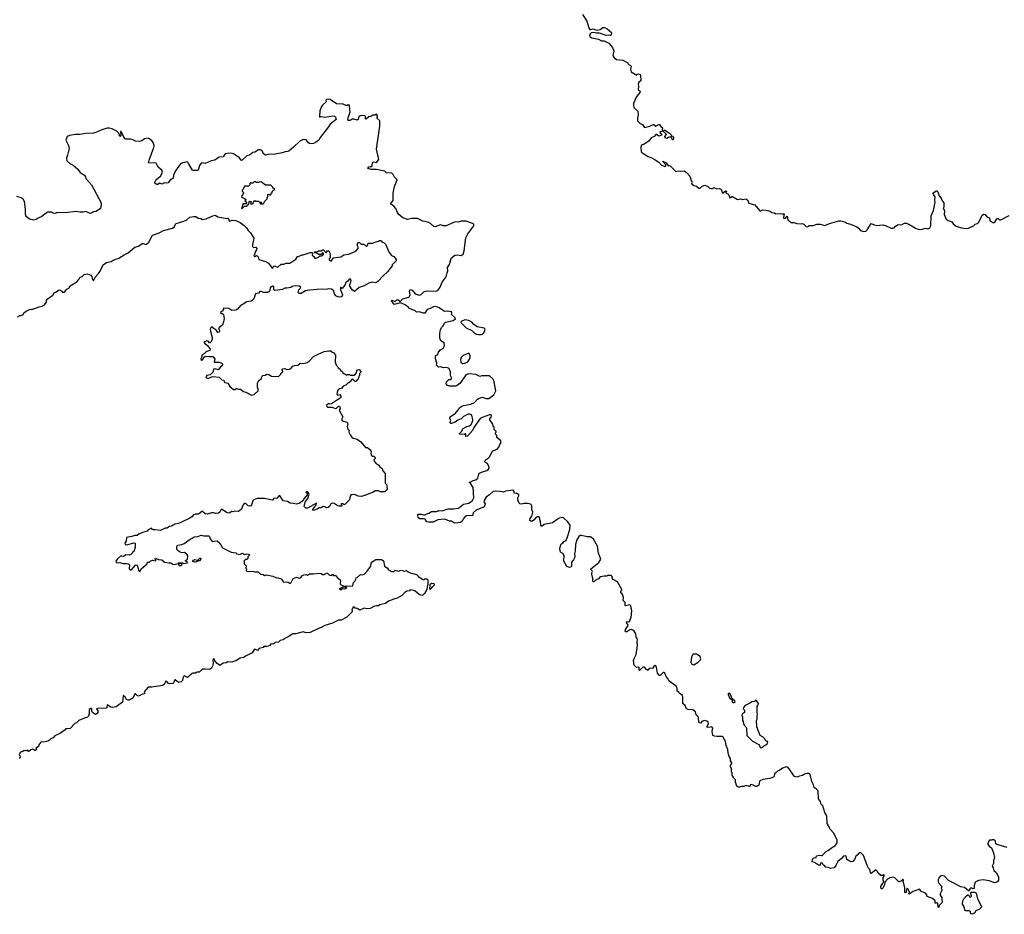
# Model space of a CAD drawing. Extents: x 1980017 to 2252640, y 74400 to 266395.
# Tile 37 of 256: x 2085195 to 2099464, y 110390 to 123349. Entities that reach past the tile are written whole.
import ezdxf

# ---------------------------------------------------------------- set-up
doc = ezdxf.new("R2010")
doc.units = 0

msp = doc.modelspace()

# ---------------------------------------------------------------- linework, layer by layer
at = {"layer": '0CON20XD'}
for points in [[(2093350, 123425), (2093415, 123330), (2093441, 123231), (2093455, 123208), (2093474, 123206), (2093505, 123219), (2093545, 123201), (2093565, 123199), (2093605, 123208), (2093645, 123238), (2093665, 123238), (2093705, 123220), (2093770, 123165), (2093768, 123125), (2093755, 123118), (2093725, 123124), (2093695, 123121), (2093595, 123152), (2093555, 123153), (2093515, 123163), (2093475, 123157), (2093465, 123150), (2093453, 123125), (2093455, 123105), (2093485, 123087), (2093585, 123068), (2093625, 123043), (2093665, 123043), (2093735, 123010), (2093787, 122945), (2093804, 122895), (2093793, 122825), (2093803, 122805), (2093845, 122771), (2093935, 122761), (2094006, 122726), (2094013, 122703), (2094047, 122687), (2094058, 122675), (2094046, 122634), (2094056, 122595), (2094112, 122562), (2094133, 122543), (2094145, 122562), (2094154, 122566), (2094186, 122556), (2094192, 122545), (2094196, 122465), (2094193, 122457), (2094167, 122443), (2094156, 122415), (2094161, 122385), (2094158, 122335), (2094165, 122324), (2094188, 122315), (2094184, 122296), (2094127, 122225), (2094091, 122135), (2094089, 122115), (2094096, 122076), (2094153, 122025), (2094157, 121975), (2094148, 121925), (2094150, 121885), (2094186, 121846), (2094219, 121829), (2094248, 121788), (2094325, 121807), (2094375, 121832), (2094385, 121832), (2094415, 121808), (2094455, 121833), (2094465, 121830), (2094485, 121802), (2094508, 121785), (2094504, 121754), (2094510, 121745), (2094505, 121730), (2094472, 121725), (2094475, 121710), (2094497, 121697), (2094502, 121685), (2094498, 121675), (2094455, 121664), (2094425, 121688), (2094415, 121688), (2094392, 121658), (2094345, 121636), (2094312, 121588), (2094245, 121547), (2094225, 121538), (2094215, 121540), (2094205, 121530), (2094198, 121505), (2094201, 121435), (2094215, 121420), (2094305, 121366), (2094358, 121348), (2094389, 121329), (2094458, 121285), (2094495, 121240), (2094525, 121230), (2094545, 121222), (2094557, 121233), (2094558, 121245), (2094514, 121294), (2094515, 121300), (2094562, 121275), (2094593, 121233), (2094615, 121237), (2094705, 121150), (2094745, 121159), (2094776, 121154), (2094825, 121160), (2094860, 121135), (2094908, 121085), (2094928, 121018), (2094940, 121005), (2094932, 120985), (2094935, 120970), (2094965, 120948), (2095005, 120940), (2095035, 120910), (2095055, 120910), (2095085, 120940), (2095125, 120950), (2095165, 120932), (2095190, 120910), (2095222, 120902), (2095240, 120905), (2095255, 120920), (2095297, 120897), (2095335, 120903), (2095356, 120896), (2095367, 120887), (2095375, 120842), (2095388, 120842), (2095425, 120870), (2095440, 120865), (2095430, 120835), (2095457, 120827), (2095473, 120813), (2095485, 120768), (2095505, 120772), (2095515, 120790), (2095525, 120790), (2095595, 120746), (2095645, 120752), (2095675, 120746), (2095720, 120755), (2095748, 120735), (2095755, 120690), (2095850, 120665), (2095922, 120582), (2095935, 120581), (2095965, 120594), (2096012, 120588), (2096037, 120587), (2096066, 120576), (2096094, 120554), (2096132, 120552), (2096155, 120538), (2096215, 120542), (2096245, 120536), (2096269, 120539), (2096272, 120535), (2096262, 120485), (2096265, 120473), (2096275, 120467), (2096294, 120476), (2096315, 120502), (2096325, 120452), (2096373, 120413), (2096413, 120413), (2096455, 120398), (2096505, 120390), (2096535, 120397), (2096560, 120385), (2096593, 120353), (2096605, 120350), (2096620, 120355), (2096635, 120370), (2096695, 120370), (2096745, 120387), (2096796, 120386), (2096865, 120368), (2096931, 120399), (2097065, 120436), (2097095, 120437), (2097152, 120422), (2097184, 120404), (2097235, 120389), (2097325, 120350), (2097348, 120335), (2097380, 120295), (2097425, 120279), (2097455, 120284), (2097475, 120304), (2097535, 120398), (2097605, 120368), (2097705, 120378), (2097750, 120365), (2097825, 120328), (2097855, 120328), (2097866, 120334), (2097880, 120355), (2097915, 120378), (2097935, 120382), (2097975, 120380), (2098015, 120400), (2098045, 120400), (2098116, 120366), (2098175, 120328), (2098225, 120308), (2098275, 120313), (2098325, 120328), (2098355, 120322), (2098386, 120334), (2098400, 120365), (2098404, 120506), (2098437, 120585), (2098460, 120705), (2098457, 120735), (2098462, 120782), (2098438, 120815), (2098435, 120830), (2098443, 120847), (2098475, 120870), (2098485, 120870), (2098500, 120855), (2098519, 120799), (2098550, 120765), (2098560, 120735), (2098586, 120695), (2098586, 120635), (2098580, 120615), (2098596, 120585), (2098591, 120525), (2098621, 120461), (2098650, 120440), (2098705, 120422), (2098722, 120392), (2098765, 120359), (2098845, 120332), (2098915, 120326), (2098945, 120331), (2099016, 120364), (2099040, 120385)], [(2093136, 115856), (2093168, 115965), (2093173, 116025), (2093138, 116075), (2093075, 116132), (2093055, 116136), (2093015, 116128), (2092915, 116061), (2092795, 116039), (2092765, 116014), (2092755, 116012), (2092746, 116025), (2092743, 116077), (2092725, 116146), (2092695, 116150), (2092678, 116145), (2092651, 116105), (2092625, 116084), (2092603, 116083), (2092590, 116095), (2092593, 116125), (2092615, 116158), (2092632, 116215), (2092619, 116255), (2092619, 116305), (2092605, 116328), (2092585, 116338), (2092555, 116341), (2092505, 116340), (2092465, 116329), (2092444, 116334), (2092434, 116345), (2092413, 116395), (2092413, 116425), (2092430, 116450), (2092429, 116465), (2092395, 116489), (2092365, 116488), (2092360, 116495), (2092362, 116515), (2092345, 116532), (2092235, 116519), (2092205, 116505), (2092188, 116508), (2092155, 116517), (2092085, 116521), (2092055, 116513), (2092009, 116471), (2091956, 116435), (2091925, 116385), (2091922, 116365), (2091939, 116335), (2091926, 116294), (2091810, 116245), (2091769, 116205), (2091756, 116164), (2091684, 116166), (2091657, 116155), (2091626, 116125), (2091607, 116083), (2091585, 116064), (2091545, 116063), (2091494, 116054), (2091455, 116084), (2091425, 116083), (2091355, 116113), (2091255, 116103), (2091185, 116071), (2091125, 116069), (2091093, 116075), (2091072, 116112), (2091045, 116120), (2090995, 116118), (2090970, 116135), (2090970, 116155), (2090958, 116175), (2090964, 116186), (2091015, 116187), (2091045, 116176), (2091065, 116176), (2091105, 116197), (2091125, 116200), (2091165, 116226), (2091235, 116227), (2091248, 116232), (2091265, 116240), (2091315, 116237), (2091405, 116265), (2091485, 116265), (2091555, 116275), (2091625, 116331), (2091705, 116344), (2091757, 116383), (2091776, 116425), (2091766, 116575), (2091725, 116640), (2091710, 116645), (2091715, 116650), (2091725, 116648), (2091768, 116672), (2091822, 116688), (2091835, 116708), (2091850, 116765), (2091860, 116780), (2091885, 116795), (2091963, 116817), (2091985, 116833), (2091999, 116855), (2091996, 116875), (2091975, 116918), (2091943, 116933), (2091938, 116945), (2091942, 116965), (2091960, 116985), (2091985, 116998), (2092009, 117021), (2092042, 117095), (2092054, 117106), (2092115, 117130), (2092140, 117155), (2092153, 117197), (2092168, 117215), (2092168, 117248), (2092110, 117295), (2092110, 117325), (2092090, 117345), (2092090, 117365), (2092100, 117375), (2092100, 117385), (2092082, 117402), (2092070, 117415), (2092070, 117445), (2092058, 117458), (2092052, 117492), (2092010, 117555), (2092010, 117575), (2092027, 117593), (2092030, 117615), (2092020, 117625), (2092005, 117627), (2091895, 117588), (2091870, 117570), (2091777, 117443), (2091755, 117397), (2091685, 117318), (2091662, 117312), (2091660, 117345), (2091655, 117350), (2091645, 117350), (2091635, 117340), (2091570, 117345), (2091570, 117355), (2091598, 117382), (2091622, 117425), (2091675, 117454), (2091715, 117466), (2091731, 117479), (2091758, 117525), (2091764, 117554), (2091745, 117620), (2091717, 117637), (2091695, 117637), (2091628, 117602), (2091592, 117565), (2091542, 117548), (2091505, 117517), (2091455, 117500), (2091445, 117500), (2091430, 117515), (2091442, 117545), (2091430, 117575), (2091432, 117595), (2091510, 117650), (2091560, 117705), (2091570, 117725), (2091595, 117747), (2091625, 117759), (2091735, 117781), (2091786, 117805), (2091827, 117853), (2091845, 117864), (2091895, 117881), (2091955, 117861), (2091995, 117860), (2092065, 117917), (2092097, 117975), (2092072, 118102), (2092055, 118140), (2092005, 118188), (2091985, 118192), (2091885, 118190), (2091865, 118180), (2091805, 118211), (2091705, 118218), (2091675, 118211), (2091654, 118196), (2091575, 118077), (2091535, 118048), (2091515, 118042), (2091425, 118042), (2091395, 118050), (2091373, 118073), (2091378, 118105), (2091415, 118138), (2091445, 118137), (2091456, 118155), (2091439, 118195), (2091438, 118248), (2091426, 118286), (2091410, 118300), (2091375, 118310), (2091335, 118306), (2091295, 118322), (2091265, 118318), (2091237, 118347), (2091241, 118375), (2091222, 118435), (2091223, 118477), (2091232, 118488), (2091250, 118495), (2091262, 118535), (2091295, 118568), (2091338, 118595), (2091353, 118625), (2091345, 118670), (2091297, 118697), (2091282, 118735), (2091283, 118805), (2091295, 118860), (2091312, 118895), (2091332, 118915), (2091345, 118950), (2091365, 118970), (2091475, 118992), (2091510, 119015), (2091508, 119028), (2091455, 119080), (2091458, 119105), (2091452, 119115), (2091395, 119129), (2091351, 119121), (2091273, 119175), (2091225, 119196), (2091190, 119190), (2091145, 119164), (2091100, 119150), (2091065, 119098), (2091045, 119097), (2090985, 119118), (2090945, 119113), (2090925, 119132), (2090845, 119168), (2090820, 119195), (2090805, 119197), (2090779, 119219), (2090715, 119248), (2090623, 119223), (2090599, 119259), (2090580, 119275), (2090593, 119287), (2090635, 119268), (2090655, 119288), (2090675, 119297), (2090705, 119270), (2090715, 119270), (2090745, 119306), (2090835, 119332), (2090845, 119340), (2090852, 119365), (2090844, 119415), (2090855, 119440), (2090885, 119429), (2090925, 119379), (2090985, 119361), (2091015, 119368), (2091050, 119405), (2091075, 119419), (2091105, 119423), (2091224, 119416), (2091253, 119427), (2091287, 119473), (2091315, 119549), (2091377, 119623), (2091388, 119682), (2091400, 119710), (2091395, 119760), (2091426, 119804), (2091448, 119895), (2091465, 119902), (2091482, 119925), (2091505, 119938), (2091535, 119944), (2091595, 119933), (2091620, 119955), (2091637, 120003), (2091659, 120191), (2091691, 120249), (2091774, 120365), (2091774, 120385), (2091755, 120398), (2091665, 120431), (2091595, 120429), (2091555, 120416), (2091505, 120419), (2091375, 120361), (2091335, 120364), (2091295, 120377), (2091215, 120347), (2091198, 120355), (2091149, 120399), (2091109, 120415), (2091035, 120431), (2090958, 120468), (2090875, 120469), (2090815, 120455), (2090745, 120481), (2090689, 120525), (2090668, 120555), (2090645, 120615), (2090618, 120648), (2090575, 120675), (2090572, 120685), (2090605, 120730), (2090605, 120835), (2090628, 120932), (2090657, 121005), (2090665, 121030), (2090625, 121070), (2090608, 121105), (2090586, 121126), (2090513, 121133), (2090486, 121156), (2090365, 121179), (2090289, 121179), (2090240, 121195), (2090255, 121217), (2090275, 121222), (2090285, 121218), (2090305, 121230), (2090308, 121275), (2090314, 121286), (2090325, 121290), (2090365, 121280), (2090398, 121322), (2090364, 121476), (2090412, 121805), (2090413, 121885), (2090372, 121925), (2090382, 121938), (2090382, 121955), (2090365, 121980), (2090342, 121968), (2090313, 121967), (2090282, 121948), (2090255, 121942), (2090215, 121908), (2090208, 121915), (2090208, 121945), (2090198, 121958), (2090145, 121962), (2090112, 121945), (2090102, 121905), (2090087, 121893), (2090035, 121910), (2090014, 121906), (2089985, 121888), (2089958, 121888), (2089952, 121895), (2089954, 121926), (2089986, 122014), (2089978, 122045), (2089975, 122112), (2089954, 122116), (2089935, 122102), (2089885, 122126), (2089785, 122130), (2089695, 122194), (2089665, 122199), (2089642, 122195), (2089633, 122185), (2089638, 122165), (2089632, 122155), (2089585, 122113), (2089565, 122083), (2089545, 122030), (2089538, 121945), (2089545, 121938), (2089565, 121948), (2089615, 121938), (2089735, 121958), (2089755, 121950), (2089770, 121935), (2089780, 121905), (2089695, 121838), (2089672, 121798), (2089548, 121645), (2089529, 121605), (2089495, 121580), (2089452, 121558), (2089415, 121551), (2089394, 121554), (2089378, 121565), (2089345, 121608), (2089315, 121612), (2089295, 121607), (2089255, 121588), (2089165, 121504), (2089093, 121447), (2089075, 121438), (2089040, 121435), (2088999, 121421), (2088875, 121396), (2088815, 121401), (2088755, 121389), (2088735, 121403), (2088705, 121455), (2088685, 121464), (2088656, 121464), (2088605, 121431), (2088575, 121426), (2088525, 121389), (2088488, 121375), (2088415, 121309), (2088405, 121313), (2088379, 121349), (2088295, 121408), (2088255, 121417), (2088197, 121413), (2088175, 121405), (2088145, 121364), (2088085, 121356), (2088021, 121315), (2087970, 121305), (2087885, 121267), (2087845, 121275), (2087825, 121273), (2087800, 121235), (2087779, 121171), (2087766, 121164), (2087715, 121164), (2087701, 121171), (2087642, 121265), (2087630, 121285), (2087615, 121290), (2087585, 121279), (2087555, 121277), (2087525, 121263), (2087455, 121160), (2087426, 121095), (2087420, 121055), (2087369, 121021), (2087345, 120984), (2087325, 120981), (2087295, 120988), (2087255, 120967), (2087225, 120983), (2087185, 120958), (2087152, 120982), (2087152, 120995), (2087173, 121035), (2087234, 121085), (2087266, 121135), (2087255, 121170), (2087203, 121213), (2087171, 121271), (2087064, 121274), (2087069, 121315), (2087141, 121499), (2087144, 121525), (2087130, 121570), (2087115, 121592), (2087075, 121624), (2087055, 121631), (2087006, 121624), (2086964, 121596), (2086925, 121587), (2086875, 121590), (2086825, 121616), (2086800, 121620)], [(2086800, 121620), (2086735, 121618), (2086725, 121623), (2086706, 121646), (2086665, 121730), (2086655, 121730), (2086654, 121725), (2086662, 121675), (2086655, 121658), (2086645, 121663), (2086634, 121704), (2086605, 121736), (2086535, 121769), (2086494, 121776), (2086465, 121776), (2086385, 121756), (2086322, 121725), (2086265, 121706), (2086155, 121700), (2086065, 121686), (2086005, 121686), (2085915, 121673), (2085885, 121658), (2085863, 121605), (2085902, 121525), (2085910, 121485), (2085889, 121385), (2085873, 121345), (2085877, 121305), (2085921, 121265), (2085971, 121241), (2086036, 121186), (2086070, 121135), (2086136, 121096), (2086150, 121075), (2086155, 121051), (2086195, 120999), (2086237, 120955), (2086374, 120695), (2086377, 120665), (2086368, 120615), (2086305, 120571), (2086265, 120566), (2086236, 120545), (2086215, 120542), (2086155, 120571), (2086115, 120563), (2086065, 120561), (2086015, 120572), (2085855, 120550), (2085743, 120557), (2085705, 120540), (2085680, 120545), (2085655, 120560), (2085605, 120560), (2085581, 120549), (2085515, 120497), (2085465, 120475), (2085433, 120455), (2085395, 120444), (2085335, 120460), (2085286, 120505), (2085278, 120545), (2085281, 120605), (2085265, 120715), (2085245, 120747), (2085215, 120768), (2085155, 120787)], [(2094665, 121610), (2094655, 121610), (2094638, 121648), (2094625, 121653), (2094596, 121644), (2094575, 121628), (2094555, 121634), (2094544, 121655), (2094567, 121687), (2094528, 121725), (2094522, 121738), (2094535, 121750), (2094545, 121750), (2094625, 121697), (2094640, 121665), (2094655, 121660), (2094668, 121645), (2094665, 121610)], [(2088415, 120610), (2088452, 120648), (2088485, 120650), (2088502, 120668), (2088518, 120672), (2088520, 120715), (2088525, 120720), (2088550, 120715), (2088550, 120705), (2088540, 120695), (2088545, 120680), (2088565, 120680), (2088578, 120692), (2088582, 120708), (2088605, 120730), (2088615, 120720), (2088655, 120720), (2088675, 120700), (2088685, 120700), (2088695, 120710), (2088700, 120695), (2088682, 120688), (2088682, 120682), (2088725, 120680), (2088740, 120695), (2088742, 120718), (2088780, 120755), (2088780, 120775), (2088790, 120785), (2088792, 120818), (2088805, 120820), (2088815, 120810), (2088828, 120812), (2088840, 120825), (2088842, 120838), (2088860, 120855), (2088860, 120865), (2088875, 120880), (2088890, 120885), (2088888, 120898), (2088875, 120910), (2088865, 120910), (2088858, 120928), (2088835, 120950), (2088755, 120950), (2088695, 121000), (2088663, 120997), (2088655, 120990), (2088625, 120990), (2088615, 121000), (2088595, 121000), (2088575, 120980), (2088555, 120980), (2088545, 120990), (2088530, 120975), (2088530, 120955), (2088508, 120932), (2088495, 120940), (2088452, 120938), (2088430, 120885), (2088420, 120875), (2088420, 120865), (2088438, 120848), (2088440, 120835), (2088430, 120825), (2088428, 120812), (2088412, 120798), (2088410, 120785), (2088422, 120772), (2088455, 120760), (2088470, 120745), (2088470, 120735), (2088460, 120725), (2088480, 120705), (2088480, 120685), (2088475, 120680), (2088435, 120680), (2088422, 120668), (2088420, 120635), (2088410, 120625), (2088415, 120610)], [(2085165, 119047), (2085195, 119062), (2085215, 119062), (2085243, 119077), (2085257, 119105), (2085287, 119125), (2085335, 119149), (2085364, 119156), (2085385, 119157), (2085475, 119190), (2085522, 119198), (2085552, 119215), (2085583, 119255), (2085584, 119285), (2085595, 119302), (2085675, 119360), (2085696, 119394), (2085725, 119406), (2085755, 119432), (2085775, 119434), (2085788, 119428), (2085808, 119415), (2085815, 119402), (2085845, 119403), (2085880, 119445), (2085905, 119460), (2085927, 119493), (2086025, 119551), (2086053, 119585), (2086065, 119613), (2086102, 119628), (2086130, 119660), (2086176, 119666), (2086225, 119648), (2086239, 119629), (2086249, 119585), (2086265, 119568), (2086290, 119620), (2086339, 119671), (2086363, 119707), (2086405, 119796), (2086455, 119830), (2086520, 119845), (2086550, 119865), (2086630, 119895), (2086710, 119945), (2086765, 119972), (2086866, 120054), (2086915, 120070), (2086970, 120105), (2086985, 120107), (2087025, 120093), (2087035, 120098), (2087067, 120125), (2087120, 120230), (2087215, 120261), (2087278, 120295), (2087410, 120330), (2087438, 120352), (2087452, 120385), (2087463, 120395), (2087575, 120430), (2087618, 120452), (2087663, 120487), (2087715, 120497), (2087746, 120496), (2087782, 120475), (2087818, 120468), (2087845, 120454), (2087895, 120464), (2087995, 120509), (2088026, 120516), (2088066, 120494), (2088195, 120468), (2088212, 120472), (2088225, 120460), (2088228, 120435), (2088235, 120430), (2088275, 120447)], [(2088275, 120447), (2088325, 120441), (2088389, 120409), (2088448, 120368), (2088480, 120335), (2088507, 120295), (2088542, 120262), (2088590, 120185), (2088567, 120093), (2088568, 120065), (2088585, 120050), (2088615, 120052), (2088630, 120035), (2088627, 120015), (2088608, 119985), (2088596, 119944), (2088588, 119935), (2088592, 119925), (2088605, 119920), (2088625, 119932), (2088635, 119930), (2088652, 119915), (2088662, 119875), (2088758, 119848), (2088801, 119821), (2088855, 119750), (2088866, 119754), (2088874, 119776), (2088885, 119782), (2088935, 119762), (2088985, 119807), (2089025, 119808), (2089055, 119820), (2089108, 119822), (2089195, 119882), (2089223, 119917), (2089235, 119918), (2089285, 119942), (2089305, 119943), (2089405, 119978), (2089427, 119977), (2089438, 119968), (2089435, 119940), (2089459, 119919), (2089470, 119895), (2089490, 119895), (2089525, 119910), (2089545, 119930), (2089575, 119930), (2089585, 119940), (2089598, 119942), (2089600, 119965), (2089585, 119970), (2089565, 119950), (2089525, 119950), (2089495, 119970), (2089462, 119972), (2089473, 119987), (2089502, 119988), (2089525, 120002), (2089565, 120000), (2089587, 120017), (2089600, 120015), (2089635, 119970), (2089655, 120000), (2089675, 120000), (2089689, 119969), (2089696, 119925), (2089693, 119905), (2089681, 119885), (2089682, 119865), (2089707, 119853), (2089745, 119900), (2089850, 119915), (2089890, 119945), (2089965, 119954), (2090066, 119994), (2090098, 120035), (2090100, 120055), (2090084, 120085), (2090094, 120116), (2090105, 120123), (2090121, 120121), (2090145, 120098), (2090175, 120098), (2090199, 120089), (2090215, 120070), (2090225, 120070), (2090240, 120085), (2090245, 120110), (2090315, 120110), (2090343, 120127), (2090395, 120140), (2090408, 120152), (2090425, 120152), (2090440, 120145), (2090445, 120130), (2090475, 120118), (2090496, 120096), (2090550, 119975), (2090585, 119932), (2090619, 119919), (2090650, 119875), (2090650, 119855), (2090594, 119796), (2090592, 119785), (2090524, 119696), (2090461, 119639), (2090387, 119555), (2090355, 119536), (2090305, 119545), (2090255, 119532), (2090185, 119492), (2090115, 119468), (2090045, 119412), (2090014, 119435), (2089981, 119491), (2089978, 119515), (2089996, 119554), (2089998, 119575), (2089985, 119593), (2089969, 119591), (2089948, 119562), (2089920, 119540), (2089909, 119505), (2089867, 119455), (2089855, 119472), (2089842, 119468), (2089844, 119435), (2089873, 119365), (2089865, 119337), (2089845, 119329), (2089804, 119334), (2089775, 119348), (2089756, 119376), (2089742, 119425), (2089715, 119447), (2089675, 119450), (2089635, 119441), (2089565, 119447), (2089395, 119433), (2089338, 119422), (2089275, 119383), (2089245, 119382), (2089230, 119395), (2089242, 119435), (2089260, 119455), (2089267, 119477), (2089245, 119490), (2089185, 119492), (2089145, 119482), (2089125, 119470), (2089065, 119458), (2089035, 119458), (2089005, 119443), (2088892, 119428), (2088880, 119435), (2088880, 119485), (2088857, 119487), (2088824, 119466), (2088820, 119425), (2088805, 119408), (2088785, 119398), (2088735, 119398), (2088695, 119412), (2088675, 119410), (2088655, 119390), (2088614, 119376), (2088587, 119305), (2088565, 119282), (2088545, 119273), (2088485, 119263), (2088434, 119226), (2088395, 119208), (2088353, 119157), (2088327, 119143), (2088268, 119138), (2088225, 119168), (2088155, 119170), (2088140, 119145), (2088140, 119125), (2088115, 119120), (2088104, 119106), (2088110, 119095), (2088132, 119092), (2088148, 119078), (2088157, 119023), (2088148, 118972), (2088132, 118925), (2088095, 118898), (2088078, 118875), (2088090, 118845), (2088085, 118822), (2088065, 118818), (2088046, 118846), (2087975, 118898), (2087970, 118895), (2087957, 118865), (2087958, 118835), (2087982, 118745), (2087982, 118715), (2087965, 118678), (2087955, 118667), (2087945, 118670), (2087925, 118690), (2087905, 118698), (2087863, 118677), (2087885, 118652), (2087919, 118629), (2087953, 118575), (2087952, 118558), (2087908, 118545), (2087894, 118535), (2087869, 118511), (2087835, 118492), (2087834, 118465), (2087818, 118435), (2087820, 118425), (2087835, 118418), (2087845, 118420), (2087874, 118466), (2087893, 118477), (2087935, 118470), (2087995, 118470), (2088022, 118435), (2088015, 118390), (2088085, 118386), (2088115, 118378), (2088130, 118370), (2088136, 118355), (2088130, 118335), (2088105, 118320), (2088075, 118280), (2088065, 118277), (2088035, 118293), (2088002, 118285), (2087998, 118255), (2087985, 118232), (2087955, 118207), (2087905, 118193), (2087894, 118176), (2087901, 118161), (2087925, 118154), (2087965, 118173), (2087995, 118180), (2088085, 118170), (2088125, 118132), (2088148, 118128), (2088170, 118095), (2088213, 118083), (2088238, 118035), (2088295, 117993), (2088315, 117993), (2088335, 118008), (2088365, 117998), (2088395, 117998), (2088440, 117965), (2088470, 117955), (2088555, 117908), (2088595, 117918), (2088650, 117975), (2088652, 117995), (2088642, 118025), (2088640, 118065), (2088642, 118085), (2088662, 118125), (2088693, 118147), (2088708, 118185), (2088718, 118195), (2088750, 118200), (2088775, 118213), (2088805, 118210), (2088844, 118184), (2088945, 118182), (2088980, 118215), (2088980, 118225), (2088995, 118240), (2089010, 118245), (2089000, 118275), (2089000, 118285), (2089008, 118292), (2089036, 118296), (2089065, 118280), (2089105, 118288), (2089123, 118297), (2089155, 118330), (2089179, 118341), (2089227, 118343), (2089260, 118375), (2089305, 118368), (2089360, 118385), (2089390, 118405), (2089452, 118468), (2089520, 118505), (2089608, 118542), (2089675, 118552), (2089705, 118550), (2089715, 118540), (2089745, 118530), (2089772, 118492), (2089768, 118395), (2089780, 118345), (2089805, 118320), (2089810, 118305), (2089840, 118285), (2089842, 118272), (2089875, 118250), (2089880, 118235), (2089895, 118220), (2089905, 118220), (2089935, 118200), (2089945, 118210), (2089975, 118210), (2089985, 118200), (2090045, 118200), (2090078, 118232), (2090080, 118265), (2090092, 118278), (2090115, 118280), (2090140, 118255), (2090138, 118242), (2090120, 118225), (2090120, 118195), (2090110, 118185), (2090110, 118165), (2090100, 118155), (2090095, 118130), (2090085, 118130), (2090065, 118110), (2090055, 118110), (2090028, 118138), (2090015, 118140), (2089978, 118102), (2089965, 118090), (2089955, 118090), (2089920, 118055), (2089885, 118040), (2089860, 118005), (2089828, 118002), (2089811, 117989), (2089794, 117956), (2089793, 117923), (2089805, 117910), (2089835, 117918), (2089848, 117895), (2089847, 117877), (2089838, 117865), (2089788, 117835), (2089715, 117787), (2089685, 117782), (2089675, 117790), (2089655, 117780), (2089640, 117765), (2089647, 117745), (2089655, 117734), (2089725, 117734), (2089765, 117718), (2089785, 117720), (2089815, 117750), (2089825, 117750), (2089835, 117740), (2089838, 117715), (2089828, 117702), (2089830, 117685), (2089878, 117595), (2089864, 117565), (2089865, 117550), (2089875, 117540), (2089938, 117518), (2089947, 117507), (2089952, 117488), (2089940, 117455), (2089952, 117412), (2089970, 117405), (2089964, 117374), (2089982, 117335), (2090015, 117292), (2090085, 117274), (2090138, 117235), (2090205, 117152), (2090235, 117152), (2090275, 117120), (2090288, 117095), (2090282, 117065), (2090292, 117035), (2090305, 117028), (2090327, 117027), (2090347, 117007), (2090347, 116993), (2090328, 116972), (2090330, 116955), (2090354, 116924), (2090400, 116895), (2090415, 116870), (2090446, 116846), (2090458, 116815), (2090490, 116775), (2090490, 116635), (2090510, 116615), (2090517, 116597), (2090520, 116545), (2090485, 116510), (2090425, 116512), (2090395, 116522), (2090348, 116522), (2090315, 116498), (2090278, 116492), (2090195, 116457), (2090145, 116442), (2090102, 116445), (2090053, 116473), (2090000, 116465), (2089985, 116445), (2089975, 116396), (2089905, 116327), (2089895, 116322), (2089880, 116335), (2089855, 116338), (2089853, 116325), (2089865, 116302), (2089825, 116300), (2089795, 116311), (2089750, 116340), (2089725, 116344), (2089705, 116334), (2089685, 116296), (2089667, 116283), (2089645, 116279), (2089615, 116294), (2089595, 116297), (2089565, 116276), (2089535, 116278), (2089505, 116258), (2089455, 116240), (2089443, 116245), (2089444, 116255), (2089486, 116314), (2089496, 116346), (2089365, 116273), (2089342, 116275), (2089319, 116295), (2089332, 116358), (2089369, 116411), (2089388, 116475), (2089381, 116495), (2089355, 116517), (2089344, 116505), (2089364, 116485), (2089359, 116465), (2089317, 116413), (2089300, 116380), (2089245, 116340), (2089205, 116332), (2089165, 116340), (2089115, 116344), (2089075, 116370), (2089015, 116381), (2088972, 116445), (2088955, 116458), (2088925, 116420), (2088914, 116414), (2088875, 116417), (2088870, 116395), (2088859, 116391), (2088745, 116412), (2088635, 116411), (2088590, 116395), (2088575, 116378), (2088555, 116322), (2088545, 116308), (2088528, 116302), (2088505, 116307), (2088475, 116338), (2088455, 116344), (2088435, 116320), (2088405, 116256), (2088365, 116227), (2088315, 116229), (2088285, 116220), (2088265, 116226), (2088240, 116205), (2088225, 116201), (2088192, 116212), (2088128, 116255), (2088115, 116256), (2088096, 116215), (2088075, 116200), (2088035, 116194), (2088005, 116208), (2087973, 116207), (2087915, 116186), (2087885, 116192), (2087846, 116225), (2087835, 116226), (2087785, 116186), (2087740, 116185), (2087715, 116176), (2087692, 116148), (2087659, 116129)], [(2099040, 120385), (2099075, 120398), (2099094, 120416), (2099145, 120520), (2099165, 120530), (2099187, 120527), (2099210, 120495), (2099248, 120478), (2099254, 120434), (2099305, 120406), (2099326, 120414), (2099355, 120464), (2099365, 120469), (2099377, 120467), (2099395, 120451), (2099415, 120451), (2099533, 120515)], [(2091845, 118787), (2091883, 118787), (2091895, 118792), (2091922, 118815), (2091938, 118845), (2091940, 118865), (2091925, 118882), (2091825, 118902), (2091778, 118935), (2091745, 118968), (2091702, 118992), (2091645, 119000), (2091592, 118978), (2091590, 118965), (2091667, 118887), (2091745, 118848), (2091777, 118817), (2091814, 118794), (2091845, 118787)], [(2091611, 118371), (2091645, 118372), (2091688, 118395), (2091715, 118430), (2091724, 118456), (2091723, 118485), (2091705, 118520), (2091623, 118487), (2091594, 118455), (2091583, 118425), (2091588, 118388), (2091611, 118371)], [(2087659, 116129), (2087539, 116071), (2087495, 116052), (2087445, 116041), (2087395, 116013), (2087364, 116006), (2087325, 115984), (2087305, 115984), (2087235, 115948), (2087155, 115960), (2087135, 115957), (2087118, 115965), (2087105, 115982), (2087055, 115957), (2087042, 115938), (2086975, 115922), (2086955, 115910), (2086927, 115903), (2086895, 115879), (2086865, 115877), (2086819, 115861), (2086745, 115846), (2086736, 115794), (2086718, 115765), (2086725, 115748), (2086745, 115743), (2086855, 115772), (2086870, 115765), (2086870, 115705), (2086848, 115645), (2086830, 115635), (2086825, 115620), (2086805, 115600), (2086785, 115592), (2086735, 115597), (2086700, 115575), (2086675, 115580), (2086655, 115577), (2086610, 115540), (2086590, 115505), (2086595, 115490), (2086605, 115482), (2086645, 115487), (2086695, 115474), (2086745, 115474), (2086772, 115465), (2086784, 115454), (2086783, 115393), (2086795, 115380), (2086815, 115382), (2086875, 115448), (2086885, 115452), (2086895, 115448), (2086920, 115365), (2086935, 115350), (2086957, 115393), (2087040, 115465), (2087045, 115490), (2087077, 115493), (2087095, 115510), (2087125, 115518), (2087165, 115510), (2087170, 115515), (2087170, 115525), (2087160, 115535), (2087165, 115548), (2087205, 115532), (2087255, 115526), (2087295, 115489), (2087355, 115479), (2087385, 115482), (2087415, 115464), (2087445, 115457), (2087485, 115470), (2087505, 115442), (2087536, 115444), (2087548, 115458), (2087535, 115470), (2087502, 115472), (2087503, 115487), (2087525, 115480), (2087546, 115486), (2087575, 115472), (2087628, 115482), (2087620, 115495), (2087600, 115505), (2087600, 115515), (2087628, 115535), (2087630, 115585), (2087616, 115606), (2087582, 115632), (2087545, 115628), (2087520, 115635), (2087490, 115655), (2087470, 115675), (2087470, 115715), (2087480, 115735), (2087545, 115748), (2087577, 115763), (2087665, 115826), (2087695, 115837), (2087722, 115858), (2087775, 115864), (2087825, 115880), (2087865, 115872), (2087935, 115872), (2087948, 115865), (2087955, 115830), (2087977, 115807), (2087995, 115790), (2088017, 115793), (2088055, 115800), (2088096, 115766), (2088135, 115700), (2088258, 115638), (2088325, 115627), (2088343, 115613), (2088385, 115602), (2088425, 115620), (2088455, 115602), (2088485, 115610), (2088520, 115605), (2088527, 115593), (2088502, 115568), (2088500, 115545), (2088485, 115530), (2088465, 115530), (2088442, 115505), (2088450, 115495), (2088450, 115465), (2088477, 115437), (2088470, 115405), (2088480, 115395), (2088478, 115368), (2088489, 115359), (2088515, 115354), (2088565, 115361), (2088605, 115349), (2088645, 115349), (2088658, 115345), (2088685, 115318), (2088722, 115312), (2088745, 115300), (2088774, 115306), (2088865, 115290), (2088905, 115270), (2088936, 115266), (2088985, 115250), (2089011, 115211), (2089025, 115200), (2089055, 115208), (2089085, 115202), (2089115, 115182), (2089130, 115195), (2089160, 115255), (2089205, 115273), (2089245, 115260), (2089265, 115263), (2089294, 115296), (2089315, 115307), (2089345, 115310), (2089365, 115302), (2089395, 115320), (2089455, 115320), (2089535, 115332), (2089565, 115327), (2089585, 115312), (2089605, 115312), (2089645, 115332), (2089655, 115332), (2089683, 115303), (2089715, 115300), (2089725, 115310), (2089735, 115310), (2089745, 115300), (2089778, 115298), (2089790, 115285), (2089790, 115275), (2089838, 115235), (2089843, 115215), (2089838, 115175), (2089845, 115168), (2089885, 115150), (2090015, 115144), (2090023, 115155), (2090032, 115195), (2090052, 115215), (2090068, 115245), (2090070, 115265), (2090085, 115270), (2090135, 115312), (2090165, 115308), (2090185, 115318), (2090225, 115358), (2090282, 115435), (2090290, 115475), (2090305, 115498), (2090355, 115532), (2090435, 115530), (2090447, 115527), (2090465, 115510), (2090484, 115434), (2090520, 115410), (2090542, 115382), (2090585, 115358), (2090612, 115358), (2090637, 115373), (2090685, 115362), (2090725, 115373), (2090765, 115362), (2090802, 115372), (2090823, 115353), (2090856, 115336), (2090945, 115312), (2090972, 115285), (2091035, 115242), (2091055, 115240), (2091065, 115250), (2091095, 115250), (2091110, 115235), (2091110, 115165), (2091104, 115156), (2091096, 115095), (2091062, 115035), (2091038, 115012), (2091025, 115008), (2090983, 115023), (2090925, 115072), (2090905, 115082), (2090855, 115088), (2090842, 115078), (2090805, 115070), (2090775, 115050), (2090734, 115006), (2090665, 114969), (2090615, 114956), (2090542, 114925), (2090495, 114890), (2090415, 114872), (2090395, 114860), (2090365, 114860), (2090338, 114852), (2090275, 114820), (2090225, 114817), (2090185, 114823), (2090125, 114798), (2090085, 114819), (2090056, 114826), (2090045, 114838), (2090025, 114840), (2090020, 114815), (2090010, 114805), (2090013, 114783), (2090020, 114775), (2089938, 114695), (2089855, 114652), (2089815, 114650), (2089730, 114605), (2089615, 114574), (2089575, 114547), (2089515, 114527), (2089405, 114473), (2089345, 114469), (2089305, 114483), (2089195, 114451), (2089155, 114451), (2089085, 114407), (2089035, 114383), (2089014, 114366), (2088970, 114355), (2088945, 114330), (2088895, 114327), (2088885, 114312), (2088865, 114303), (2088835, 114308), (2088818, 114285), (2088796, 114274), (2088775, 114268), (2088735, 114268), (2088723, 114257), (2088665, 114238), (2088639, 114211), (2088605, 114229), (2088595, 114227), (2088565, 114178), (2088465, 114130), (2088445, 114108), (2088388, 114102), (2088325, 114061), (2088269, 114041), (2088213, 114047), (2088185, 114031), (2088145, 114028), (2088095, 113994), (2088055, 114024), (2088024, 114064), (2088017, 114087), (2088005, 114093), (2087995, 114075), (2088000, 114035), (2087996, 113995), (2087975, 113957), (2087955, 113940), (2087925, 113934), (2087885, 113941), (2087845, 113939), (2087795, 113898), (2087765, 113898), (2087745, 113882), (2087705, 113884), (2087695, 113879), (2087625, 113818), (2087585, 113843), (2087575, 113840), (2087560, 113810), (2087554, 113775), (2087535, 113759), (2087495, 113750), (2087465, 113774), (2087455, 113787), (2087445, 113786), (2087425, 113743), (2087415, 113734), (2087365, 113730), (2087346, 113736), (2087325, 113763), (2087315, 113767), (2087290, 113720), (2087265, 113706), (2087110, 113680), (2087055, 113680), (2087000, 113615), (2087008, 113595), (2087005, 113582), (2086975, 113580), (2086915, 113550), (2086895, 113560), (2086875, 113584), (2086865, 113586), (2086835, 113522), (2086779, 113491), (2086765, 113490), (2086745, 113503), (2086725, 113537), (2086695, 113558), (2086685, 113462), (2086595, 113393), (2086535, 113384), (2086515, 113390), (2086465, 113423), (2086457, 113383), (2086448, 113375), (2086325, 113372), (2086310, 113365), (2086327, 113337), (2086328, 113315), (2086320, 113300), (2086295, 113282), (2086252, 113312), (2086241, 113335), (2086240, 113365), (2086235, 113372), (2086225, 113373), (2086204, 113355), (2086201, 113295), (2086190, 113260), (2086176, 113244), (2086145, 113238), (2086050, 113195), (2086016, 113164), (2085995, 113152), (2085925, 113080), (2085864, 113076), (2085855, 113062), (2085786, 113014), (2085704, 112976), (2085680, 112945), (2085650, 112935), (2085629, 112911), (2085604, 112896), (2085565, 112887), (2085500, 112885), (2085473, 112847), (2085468, 112822), (2085430, 112795), (2085438, 112785), (2085430, 112765), (2085415, 112762), (2085385, 112780), (2085358, 112772), (2085325, 112742), (2085315, 112770), (2085285, 112760), (2085258, 112762), (2085242, 112748), (2085205, 112738), (2085188, 112705), (2085200, 112675), (2085195, 112653), (2085185, 112652)], [(2099505, 111360), (2099355, 111400), (2099343, 111413), (2099335, 111450), (2099317, 111467), (2099295, 111470), (2099285, 111462), (2099250, 111465), (2099225, 111420), (2099223, 111405), (2099245, 111378), (2099278, 111355), (2099309, 111279), (2099321, 111215), (2099306, 111164), (2099306, 111124), (2099290, 111085), (2099302, 111062), (2099314, 111024), (2099348, 110995), (2099380, 110935), (2099382, 110885), (2099365, 110862), (2099325, 110848), (2099245, 110874), (2099157, 110887), (2099088, 110882), (2099042, 110855), (2099028, 110805), (2099028, 110765), (2099005, 110760), (2098985, 110780), (2098965, 110760), (2098955, 110730), (2098945, 110730), (2098885, 110780), (2098835, 110790), (2098682, 110865), (2098655, 110882), (2098595, 110942), (2098565, 110952), (2098536, 110944), (2098520, 110925), (2098507, 110895), (2098503, 110865), (2098512, 110845), (2098558, 110795), (2098550, 110765), (2098560, 110755), (2098560, 110735), (2098532, 110685), (2098532, 110665), (2098560, 110635), (2098558, 110605), (2098563, 110573), (2098570, 110565), (2098522, 110518), (2098515, 110490), (2098503, 110493), (2098500, 110545), (2098485, 110560), (2098475, 110550), (2098462, 110552), (2098460, 110585), (2098425, 110620), (2098345, 110650), (2098340, 110655), (2098348, 110668), (2098320, 110695), (2098265, 110722), (2098235, 110754), (2098142, 110718), (2098085, 110682), (2098080, 110685), (2098082, 110695), (2098088, 110705), (2098082, 110735), (2098072, 110755), (2098055, 110770), (2098044, 110746), (2098035, 110700), (2098024, 110704), (2098020, 110775), (2098000, 110875), (2098005, 110890), (2097995, 110898), (2097977, 110873), (2097935, 110860), (2097875, 110920), (2097855, 110928), (2097805, 110918), (2097777, 110903), (2097730, 110855), (2097728, 110815), (2097705, 110769), (2097695, 110758), (2097680, 110760), (2097673, 110775), (2097676, 110795), (2097701, 110839), (2097720, 110855), (2097707, 110885), (2097706, 110914), (2097708, 110922), (2097725, 110940), (2097725, 110960), (2097715, 110962), (2097705, 110950), (2097675, 110950), (2097637, 110987), (2097625, 111010), (2097605, 111030), (2097595, 111030), (2097532, 110982), (2097524, 110994), (2097515, 111040), (2097492, 111065), (2097475, 111100), (2097422, 111242), (2097385, 111280), (2097362, 111278), (2097330, 111245), (2097315, 111240), (2097292, 111185), (2097268, 111155), (2097245, 111148), (2097205, 111167), (2097184, 111184), (2097179, 111219), (2097168, 111235), (2097135, 111232), (2097105, 111197), (2097050, 111155), (2097020, 111095), (2096996, 111064), (2096947, 111053), (2096915, 111068), (2096875, 111072), (2096858, 111095), (2096838, 111108), (2096825, 111136), (2096801, 111129), (2096795, 111100), (2096773, 111103), (2096715, 111140), (2096678, 111148), (2096678, 111165), (2096688, 111195), (2096705, 111208), (2096739, 111211), (2096740, 111235), (2096785, 111249), (2096815, 111241), (2096825, 111244), (2096881, 111299), (2096915, 111318), (2096975, 111364), (2097007, 111375), (2097040, 111425), (2097040, 111465), (2096992, 111565), (2096935, 111630), (2096932, 111645), (2096898, 111705), (2096892, 111815), (2096863, 111865), (2096832, 111962), (2096810, 111985), (2096798, 112025), (2096773, 112063), (2096767, 112177), (2096742, 112205), (2096706, 112226), (2096698, 112265), (2096675, 112313), (2096648, 112415), (2096630, 112430), (2096605, 112430), (2096569, 112421), (2096539, 112401), (2096495, 112390), (2096455, 112375), (2096424, 112384), (2096330, 112515), (2096304, 112524), (2096249, 112505), (2096211, 112479), (2096175, 112463), (2096158, 112442), (2096134, 112425), (2096130, 112385), (2096121, 112375), (2096064, 112355), (2095965, 112341), (2095923, 112325), (2095914, 112315), (2095905, 112262), (2095877, 112243), (2095865, 112242), (2095825, 112263), (2095795, 112269), (2095780, 112265), (2095777, 112243), (2095769, 112241), (2095725, 112256), (2095688, 112242), (2095655, 112240), (2095625, 112230), (2095605, 112232), (2095590, 112245), (2095590, 112255), (2095580, 112265), (2095577, 112287), (2095570, 112295), (2095567, 112337), (2095540, 112365), (2095540, 112375), (2095520, 112405), (2095520, 112445), (2095510, 112455), (2095508, 112505), (2095494, 112525), (2095497, 112545), (2095517, 112575), (2095517, 112585), (2095498, 112615), (2095497, 112645), (2095478, 112678), (2095464, 112725), (2095456, 112775), (2095434, 112835), (2095424, 112894), (2095390, 112955), (2095375, 112967), (2095302, 112968), (2095265, 112970), (2095242, 112982), (2095232, 113045), (2095238, 113085), (2095225, 113108), (2095175, 113098), (2095153, 113103), (2095179, 113155), (2095172, 113175), (2095155, 113187), (2095115, 113197), (2095080, 113185), (2095065, 113160), (2095045, 113162), (2095038, 113175), (2095030, 113245), (2094999, 113279), (2094988, 113325), (2094951, 113351), (2094880, 113355), (2094857, 113365), (2094840, 113415), (2094803, 113445), (2094806, 113536), (2094798, 113558), (2094752, 113592), (2094746, 113606), (2094725, 113620), (2094724, 113665), (2094707, 113695), (2094605, 113768), (2094586, 113806), (2094564, 113834), (2094543, 113883), (2094532, 113892), (2094518, 113892), (2094475, 113850), (2094465, 113850), (2094440, 113885), (2094425, 113970), (2094415, 113990), (2094405, 113992), (2094385, 113982), (2094365, 113953), (2094320, 113955), (2094310, 113945), (2094305, 113920), (2094295, 113930), (2094282, 113932), (2094248, 113968), (2094235, 113972), (2094225, 113972), (2094175, 113920), (2094170, 113925), (2094170, 113965), (2094165, 113970), (2094133, 113963), (2094098, 113998), (2094088, 114065), (2094104, 114106), (2094128, 114155), (2094150, 114285), (2094141, 114335), (2094146, 114366), (2094141, 114385), (2094127, 114405), (2094124, 114455), (2094095, 114502), (2094056, 114516), (2094035, 114512), (2093995, 114483), (2093974, 114484), (2093971, 114491), (2093976, 114515), (2094011, 114575), (2094008, 114588), (2093993, 114605), (2093990, 114625), (2093997, 114633), (2094016, 114626), (2094030, 114630), (2094054, 114696), (2094068, 114785), (2094050, 114860), (2094035, 114871), (2093975, 114858), (2093968, 114865), (2093968, 114905), (2093940, 114935), (2093946, 114985), (2093925, 115030), (2093908, 115048), (2093908, 115072), (2093920, 115085), (2093920, 115095), (2093858, 115205), (2093795, 115240), (2093780, 115265), (2093780, 115285), (2093768, 115298), (2093715, 115300), (2093705, 115290), (2093665, 115290), (2093605, 115278), (2093581, 115249), (2093533, 115225), (2093515, 115207), (2093507, 115207), (2093499, 115225), (2093500, 115255), (2093488, 115315), (2093488, 115335), (2093498, 115355), (2093490, 115365), (2093470, 115385), (2093472, 115395), (2093587, 115485), (2093618, 115535), (2093581, 115621), (2093566, 115725), (2093509, 115825), (2093465, 115860), (2093419, 115859), (2093335, 115879), (2093315, 115876), (2093299, 115865), (2093269, 115815), (2093249, 115745), (2093246, 115655), (2093236, 115615), (2093239, 115565), (2093223, 115525), (2093190, 115490), (2093191, 115435), (2093185, 115425), (2093164, 115414), (2093125, 115430), (2093082, 115505), (2093083, 115583), (2093066, 115616), (2093033, 115635), (2093024, 115685), (2093037, 115745), (2093045, 115757), (2093065, 115767), (2093081, 115789), (2093113, 115807), (2093136, 115856)], [(2087735, 115490), (2087705, 115500), (2087703, 115507), (2087715, 115520), (2087735, 115528), (2087775, 115520), (2087805, 115550), (2087818, 115548), (2087817, 115523), (2087810, 115515), (2087795, 115508), (2087775, 115510), (2087755, 115494), (2087735, 115490)], [(2091145, 115098), (2091155, 115103), (2091180, 115140), (2091207, 115163), (2091200, 115175), (2091165, 115180), (2091140, 115165), (2091134, 115104), (2091145, 115098)], [(2089855, 115090), (2089841, 115091), (2089835, 115108), (2089885, 115132), (2089925, 115130), (2089937, 115117), (2089905, 115098), (2089875, 115104), (2089855, 115090)], [(2094965, 114002), (2095029, 114041), (2095060, 114075), (2095067, 114093), (2095056, 114126), (2095005, 114160), (2094953, 114157), (2094943, 114147), (2094933, 114117), (2094923, 114043), (2094934, 114014), (2094965, 114002)], [(2095528, 113458), (2095555, 113460), (2095562, 113465), (2095561, 113481), (2095522, 113512), (2095498, 113575), (2095485, 113588), (2095462, 113588), (2095460, 113575), (2095482, 113525), (2095520, 113495), (2095520, 113465), (2095528, 113458)], [(2095945, 112802), (2095979, 112831), (2096010, 112845), (2096030, 112865), (2096038, 112885), (2096025, 112900), (2096015, 112900), (2096005, 112910), (2095995, 112930), (2095970, 112955), (2095925, 112980), (2095878, 113105), (2095872, 113195), (2095880, 113215), (2095880, 113265), (2095888, 113285), (2095880, 113305), (2095880, 113405), (2095898, 113422), (2095903, 113445), (2095875, 113488), (2095855, 113490), (2095848, 113472), (2095803, 113467), (2095788, 113452), (2095775, 113450), (2095768, 113442), (2095755, 113440), (2095748, 113432), (2095710, 113415), (2095682, 113388), (2095680, 113365), (2095700, 113345), (2095700, 113315), (2095672, 113298), (2095660, 113265), (2095670, 113255), (2095672, 113195), (2095680, 113185), (2095683, 113153), (2095695, 113130), (2095720, 113105), (2095727, 113087), (2095732, 112982), (2095815, 112900), (2095905, 112850), (2095917, 112837), (2095924, 112804), (2095945, 112802)], [(2098995, 110390), (2098980, 110395), (2098972, 110425), (2098958, 110438), (2098925, 110442), (2098905, 110438), (2098895, 110442), (2098876, 110506), (2098860, 110535), (2098860, 110555), (2098868, 110595), (2098878, 110615), (2098915, 110657), (2098935, 110670), (2098945, 110670), (2098958, 110645), (2098975, 110638), (2098986, 110655), (2098975, 110700), (2098988, 110712), (2099031, 110711), (2099045, 110708), (2099057, 110695), (2099077, 110615), (2099132, 110505), (2099132, 110495), (2099104, 110466), (2099050, 110440), (2099032, 110408), (2098995, 110390)]]:
    msp.add_lwpolyline(points, dxfattribs=at)

doc.saveas('drawing.dxf')
